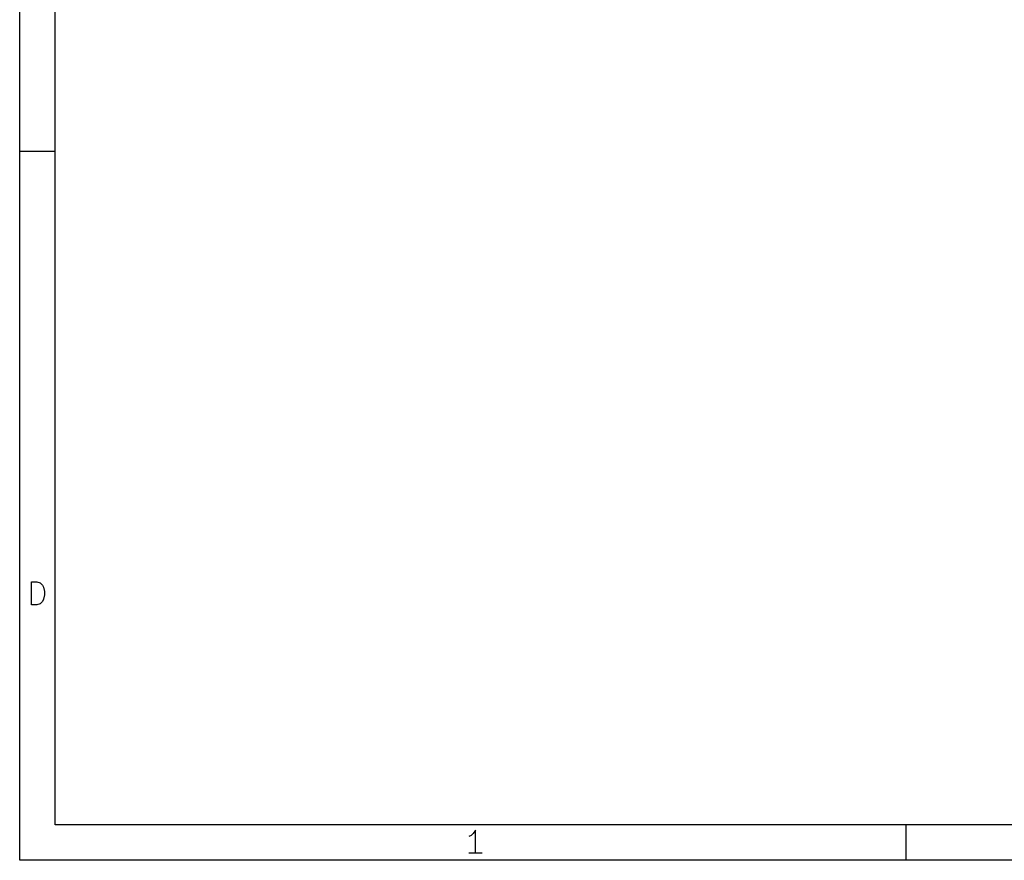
# Model space of a CAD drawing. Header units: inches. Extents: x 0.4 to 11.3, y -7.9 to -0.4.
# Tile 1 of 15: x 0.4 to 2.6, y -7.9 to -6. Entities that reach past the tile are written whole.
import ezdxf

# ---------------------------------------------------------------- set-up
doc = ezdxf.new("R2010")
doc.units = ezdxf.units.IN
doc.header["$MEASUREMENT"] = 0

msp = doc.modelspace()

# ---------------------------------------------------------------- linework, layer by layer
at = {"layer": 'BLACK', "linetype": 'CONTINUOUS'}
for p, q in [((0.3937, -7.8743), (0.3937, -0.3937)), ((0.4724, -7.7956), (0.4724, -0.4724)), ((0.3937, -6.2992), (0.4724, -6.2992)), ((0.4197, -7.3068), (0.4197, -7.2557)), ((0.4197, -7.2557), (0.4319, -7.2557)), ((0.4319, -7.2557), (0.4392, -7.2581)), ((0.4392, -7.2581), (0.444, -7.263)), ((0.444, -7.263), (0.4465, -7.2678)), ((0.4465, -7.2678), (0.4489, -7.2776)), ((0.4489, -7.2776), (0.4489, -7.2849)), ((0.4392, -7.3044), (0.4319, -7.3068)), ((0.444, -7.2995), (0.4392, -7.3044)), ((0.4465, -7.2946), (0.444, -7.2995)), ((0.4489, -7.2849), (0.4465, -7.2946)), ((0.4319, -7.3068), (0.4197, -7.3068)), ((11.2206, -7.7956), (0.4724, -7.7956)), ((1.4062, -7.8071), (1.4013, -7.8144)), ((1.4062, -7.8583), (1.4062, -7.8071)), ((2.3622, -7.7956), (2.3622, -7.8743)), ((1.3965, -7.8193), (1.3916, -7.8217)), ((1.4013, -7.8144), (1.3965, -7.8193)), ((1.4208, -7.8583), (1.3916, -7.8583)), ((11.2993, -7.8743), (0.3937, -7.8743))]:
    msp.add_line(p, q, dxfattribs=at)

doc.saveas('drawing.dxf')
